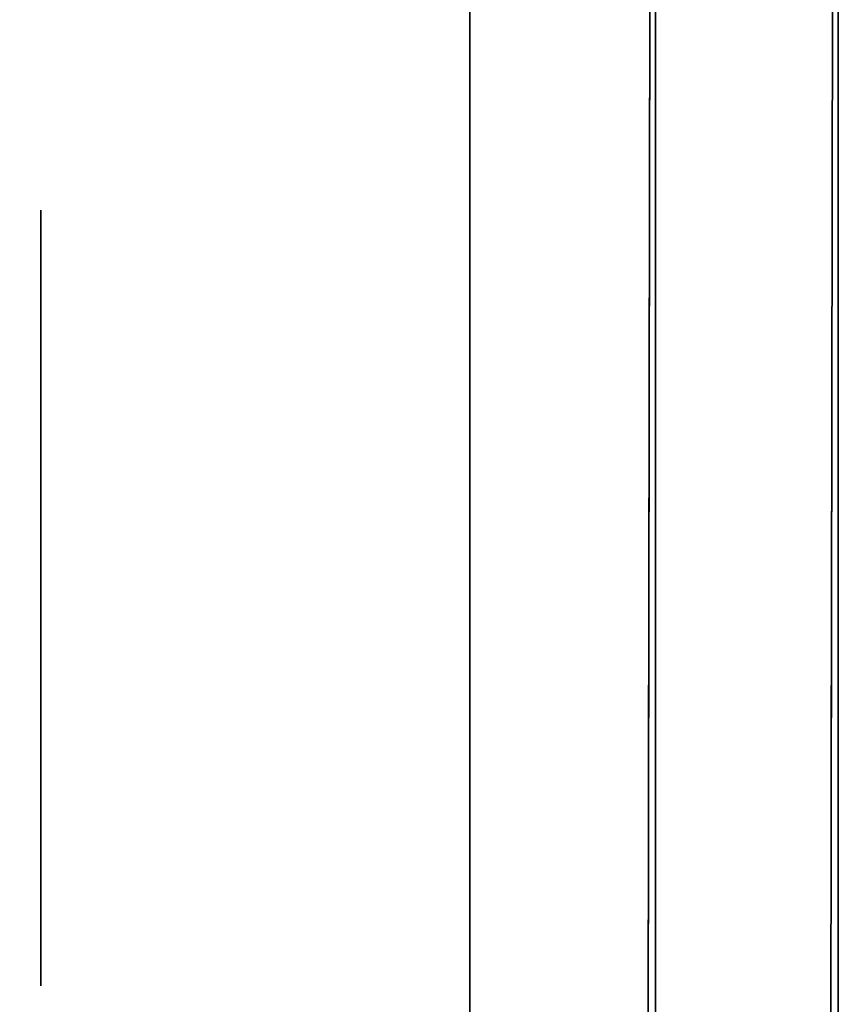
# Model space of a CAD drawing. Extents: x 413.3 to 457.5, y 5047.8 to 5050.
# Tile 75 of 256: x 415.3436 to 415.3718, y 5049.8478 to 5049.8818. Entities that reach past the tile are written whole.
import ezdxf

# ---------------------------------------------------------------- set-up
doc = ezdxf.new("R2010")
doc.units = 0
doc.header["$LTSCALE"] = 150
doc.header["$MEASUREMENT"] = 0
doc.layers.add('3DFACE_BOLT', color=7, linetype='CONTINUOUS')
doc.layers.add('3DFACE_SHAPE', color=7, linetype='CONTINUOUS')

msp = doc.modelspace()

# ---------------------------------------------------------------- linework, layer by layer
at = {"layer": '3DFACE_BOLT', "color": 1}
for points, invisible_edges in [([(415.359139, 5049.875234, -0.135), (415.359139, 5049.868547, -0.146583), (415.344339, 5049.875234, -0.135)], 14), ([(415.344339, 5049.875234, -0.135), (415.359139, 5049.868547, -0.146583), (415.344339, 5049.868547, -0.146583)], 3), ([(415.359139, 5049.868547, -0.123417), (415.359139, 5049.875234, -0.135), (415.344339, 5049.868547, -0.123417)], 14), ([(415.344339, 5049.868547, -0.123417), (415.359139, 5049.875234, -0.135), (415.344339, 5049.875234, -0.135)], 3), ([(415.344339, 5049.875234, -0.135), (415.344339, 5049.868547, -0.146583), (415.344339, 5049.868547, -0.123417)], 2), ([(415.359139, 5049.875234, -0.065), (415.359139, 5049.868547, -0.076583), (415.344339, 5049.875234, -0.065)], 14), ([(415.344339, 5049.875234, -0.065), (415.359139, 5049.868547, -0.076583), (415.344339, 5049.868547, -0.076583)], 3), ([(415.359139, 5049.868547, -0.053417), (415.359139, 5049.875234, -0.065), (415.344339, 5049.868547, -0.053417)], 14), ([(415.344339, 5049.868547, -0.053417), (415.359139, 5049.875234, -0.065), (415.344339, 5049.875234, -0.065)], 3), ([(415.344339, 5049.875234, -0.065), (415.344339, 5049.868547, -0.076583), (415.344339, 5049.868547, -0.053417)], 2), ([(415.359139, 5049.875234, -0.135), (415.359139, 5049.868547, -0.123417), (415.359139, 5049.868547, -0.146583)], 2), ([(415.359139, 5049.875234, -0.065), (415.359139, 5049.868547, -0.053417), (415.359139, 5049.868547, -0.076583)], 2), ([(415.378239, 5049.869859, -0.135), (415.378239, 5049.869468, -0.137472), (415.328239, 5049.869859, -0.135)], 14), ([(415.328239, 5049.869859, -0.135), (415.378239, 5049.869468, -0.137472), (415.328239, 5049.869468, -0.137472)], 3), ([(415.378239, 5049.869468, -0.132528), (415.378239, 5049.869859, -0.135), (415.328239, 5049.869468, -0.132528)], 14), ([(415.328239, 5049.869468, -0.132528), (415.378239, 5049.869859, -0.135), (415.328239, 5049.869859, -0.135)], 3), ([(415.378239, 5049.869859, -0.065), (415.378239, 5049.869468, -0.067472), (415.328239, 5049.869859, -0.065)], 14), ([(415.328239, 5049.869859, -0.065), (415.378239, 5049.869468, -0.067472), (415.328239, 5049.869468, -0.067472)], 3), ([(415.378239, 5049.869468, -0.062528), (415.378239, 5049.869859, -0.065), (415.328239, 5049.869468, -0.062528)], 14), ([(415.328239, 5049.869468, -0.062528), (415.378239, 5049.869859, -0.065), (415.328239, 5049.869859, -0.065)], 3), ([(415.378239, 5049.869468, -0.137472), (415.378239, 5049.868332, -0.139702), (415.328239, 5049.869468, -0.137472)], 14), ([(415.328239, 5049.869468, -0.137472), (415.378239, 5049.868332, -0.139702), (415.328239, 5049.868332, -0.139702)], 3), ([(415.378239, 5049.868332, -0.130298), (415.378239, 5049.869468, -0.132528), (415.328239, 5049.868332, -0.130298)], 14), ([(415.328239, 5049.868332, -0.130298), (415.378239, 5049.869468, -0.132528), (415.328239, 5049.869468, -0.132528)], 3), ([(415.378239, 5049.869468, -0.067472), (415.378239, 5049.868332, -0.069702), (415.328239, 5049.869468, -0.067472)], 14), ([(415.328239, 5049.869468, -0.067472), (415.378239, 5049.868332, -0.069702), (415.328239, 5049.868332, -0.069702)], 3), ([(415.378239, 5049.868332, -0.060298), (415.378239, 5049.869468, -0.062528), (415.328239, 5049.868332, -0.060298)], 14), ([(415.328239, 5049.868332, -0.060298), (415.378239, 5049.869468, -0.062528), (415.328239, 5049.869468, -0.062528)], 3), ([(415.378239, 5049.868332, -0.139702), (415.378239, 5049.866562, -0.141472), (415.328239, 5049.868332, -0.139702)], 14), ([(415.328239, 5049.868332, -0.139702), (415.378239, 5049.866562, -0.141472), (415.328239, 5049.866562, -0.141472)], 3), ([(415.378239, 5049.866562, -0.128528), (415.378239, 5049.868332, -0.130298), (415.328239, 5049.866562, -0.128528)], 14), ([(415.328239, 5049.866562, -0.128528), (415.378239, 5049.868332, -0.130298), (415.328239, 5049.868332, -0.130298)], 3), ([(415.378239, 5049.868332, -0.069702), (415.378239, 5049.866562, -0.071472), (415.328239, 5049.868332, -0.069702)], 14), ([(415.328239, 5049.868332, -0.069702), (415.378239, 5049.866562, -0.071472), (415.328239, 5049.866562, -0.071472)], 3), ([(415.378239, 5049.866562, -0.058528), (415.378239, 5049.868332, -0.060298), (415.328239, 5049.866562, -0.058528)], 14), ([(415.328239, 5049.866562, -0.058528), (415.378239, 5049.868332, -0.060298), (415.328239, 5049.868332, -0.060298)], 3), ([(415.359139, 5049.868547, -0.146583), (415.359139, 5049.855172, -0.146583), (415.344339, 5049.868547, -0.146583)], 14), ([(415.344339, 5049.868547, -0.146583), (415.359139, 5049.855172, -0.146583), (415.344339, 5049.855172, -0.146583)], 3), ([(415.359139, 5049.855172, -0.123417), (415.359139, 5049.868547, -0.123417), (415.344339, 5049.855172, -0.123417)], 14), ([(415.344339, 5049.855172, -0.123417), (415.359139, 5049.868547, -0.123417), (415.344339, 5049.868547, -0.123417)], 3), ([(415.344339, 5049.868547, -0.146583), (415.344339, 5049.855172, -0.146583), (415.344339, 5049.868547, -0.123417)], 14), ([(415.344339, 5049.868547, -0.123417), (415.344339, 5049.855172, -0.146583), (415.344339, 5049.855172, -0.123417)], 3), ([(415.359139, 5049.868547, -0.076583), (415.359139, 5049.855172, -0.076583), (415.344339, 5049.868547, -0.076583)], 14), ([(415.344339, 5049.868547, -0.076583), (415.359139, 5049.855172, -0.076583), (415.344339, 5049.855172, -0.076583)], 3), ([(415.359139, 5049.855172, -0.053417), (415.359139, 5049.868547, -0.053417), (415.344339, 5049.855172, -0.053417)], 14), ([(415.344339, 5049.855172, -0.053417), (415.359139, 5049.868547, -0.053417), (415.344339, 5049.868547, -0.053417)], 3), ([(415.344339, 5049.868547, -0.076583), (415.344339, 5049.855172, -0.076583), (415.344339, 5049.868547, -0.053417)], 14), ([(415.344339, 5049.868547, -0.053417), (415.344339, 5049.855172, -0.076583), (415.344339, 5049.855172, -0.053417)], 3), ([(415.359139, 5049.868547, -0.123417), (415.359139, 5049.855172, -0.123417), (415.359139, 5049.868547, -0.146583)], 14), ([(415.359139, 5049.868547, -0.146583), (415.359139, 5049.855172, -0.123417), (415.359139, 5049.855172, -0.146583)], 3), ([(415.359139, 5049.868547, -0.053417), (415.359139, 5049.855172, -0.053417), (415.359139, 5049.868547, -0.076583)], 14), ([(415.359139, 5049.868547, -0.076583), (415.359139, 5049.855172, -0.053417), (415.359139, 5049.855172, -0.076583)], 3), ([(415.378239, 5049.866562, -0.141472), (415.378239, 5049.864332, -0.142608), (415.328239, 5049.866562, -0.141472)], 14), ([(415.328239, 5049.866562, -0.141472), (415.378239, 5049.864332, -0.142608), (415.328239, 5049.864332, -0.142608)], 3), ([(415.378239, 5049.864332, -0.127392), (415.378239, 5049.866562, -0.128528), (415.328239, 5049.864332, -0.127392)], 14), ([(415.328239, 5049.864332, -0.127392), (415.378239, 5049.866562, -0.128528), (415.328239, 5049.866562, -0.128528)], 3), ([(415.378239, 5049.866562, -0.071472), (415.378239, 5049.864332, -0.072608), (415.328239, 5049.866562, -0.071472)], 14), ([(415.328239, 5049.866562, -0.071472), (415.378239, 5049.864332, -0.072608), (415.328239, 5049.864332, -0.072608)], 3), ([(415.378239, 5049.864332, -0.057392), (415.378239, 5049.866562, -0.058528), (415.328239, 5049.864332, -0.057392)], 14), ([(415.328239, 5049.864332, -0.057392), (415.378239, 5049.866562, -0.058528), (415.328239, 5049.866562, -0.058528)], 3), ([(415.378239, 5049.864332, -0.142608), (415.378239, 5049.861859, -0.143), (415.328239, 5049.864332, -0.142608)], 14), ([(415.328239, 5049.864332, -0.142608), (415.378239, 5049.861859, -0.143), (415.328239, 5049.861859, -0.143)], 3), ([(415.378239, 5049.861859, -0.127), (415.378239, 5049.864332, -0.127392), (415.328239, 5049.861859, -0.127)], 14), ([(415.328239, 5049.861859, -0.127), (415.378239, 5049.864332, -0.127392), (415.328239, 5049.864332, -0.127392)], 3), ([(415.378239, 5049.864332, -0.072608), (415.378239, 5049.861859, -0.073), (415.328239, 5049.864332, -0.072608)], 14), ([(415.328239, 5049.864332, -0.072608), (415.378239, 5049.861859, -0.073), (415.328239, 5049.861859, -0.073)], 3), ([(415.378239, 5049.861859, -0.057), (415.378239, 5049.864332, -0.057392), (415.328239, 5049.861859, -0.057)], 14), ([(415.328239, 5049.861859, -0.057), (415.378239, 5049.864332, -0.057392), (415.328239, 5049.864332, -0.057392)], 3), ([(415.378239, 5049.861859, -0.143), (415.378239, 5049.859387, -0.142608), (415.328239, 5049.861859, -0.143)], 14), ([(415.328239, 5049.861859, -0.143), (415.378239, 5049.859387, -0.142608), (415.328239, 5049.859387, -0.142608)], 3), ([(415.378239, 5049.859387, -0.127392), (415.378239, 5049.861859, -0.127), (415.328239, 5049.859387, -0.127392)], 14), ([(415.328239, 5049.859387, -0.127392), (415.378239, 5049.861859, -0.127), (415.328239, 5049.861859, -0.127)], 3), ([(415.378239, 5049.861859, -0.073), (415.378239, 5049.859387, -0.072608), (415.328239, 5049.861859, -0.073)], 14), ([(415.328239, 5049.861859, -0.073), (415.378239, 5049.859387, -0.072608), (415.328239, 5049.859387, -0.072608)], 3), ([(415.378239, 5049.859387, -0.057392), (415.378239, 5049.861859, -0.057), (415.328239, 5049.859387, -0.057392)], 14), ([(415.328239, 5049.859387, -0.057392), (415.378239, 5049.861859, -0.057), (415.328239, 5049.861859, -0.057)], 3), ([(415.378239, 5049.859387, -0.142608), (415.378239, 5049.857157, -0.141472), (415.328239, 5049.859387, -0.142608)], 14), ([(415.328239, 5049.859387, -0.142608), (415.378239, 5049.857157, -0.141472), (415.328239, 5049.857157, -0.141472)], 3), ([(415.378239, 5049.857157, -0.128528), (415.378239, 5049.859387, -0.127392), (415.328239, 5049.857157, -0.128528)], 14), ([(415.328239, 5049.857157, -0.128528), (415.378239, 5049.859387, -0.127392), (415.328239, 5049.859387, -0.127392)], 3), ([(415.378239, 5049.859387, -0.072608), (415.378239, 5049.857157, -0.071472), (415.328239, 5049.859387, -0.072608)], 14), ([(415.328239, 5049.859387, -0.072608), (415.378239, 5049.857157, -0.071472), (415.328239, 5049.857157, -0.071472)], 3), ([(415.378239, 5049.857157, -0.058528), (415.378239, 5049.859387, -0.057392), (415.328239, 5049.857157, -0.058528)], 14), ([(415.328239, 5049.857157, -0.058528), (415.378239, 5049.859387, -0.057392), (415.328239, 5049.859387, -0.057392)], 3), ([(415.378239, 5049.857157, -0.141472), (415.378239, 5049.855387, -0.139702), (415.328239, 5049.857157, -0.141472)], 14), ([(415.328239, 5049.857157, -0.141472), (415.378239, 5049.855387, -0.139702), (415.328239, 5049.855387, -0.139702)], 3), ([(415.378239, 5049.855387, -0.130298), (415.378239, 5049.857157, -0.128528), (415.328239, 5049.855387, -0.130298)], 14), ([(415.328239, 5049.855387, -0.130298), (415.378239, 5049.857157, -0.128528), (415.328239, 5049.857157, -0.128528)], 3), ([(415.378239, 5049.857157, -0.071472), (415.378239, 5049.855387, -0.069702), (415.328239, 5049.857157, -0.071472)], 14), ([(415.328239, 5049.857157, -0.071472), (415.378239, 5049.855387, -0.069702), (415.328239, 5049.855387, -0.069702)], 3), ([(415.378239, 5049.855387, -0.060298), (415.378239, 5049.857157, -0.058528), (415.328239, 5049.855387, -0.060298)], 14), ([(415.328239, 5049.855387, -0.060298), (415.378239, 5049.857157, -0.058528), (415.328239, 5049.857157, -0.058528)], 3), ([(415.378239, 5049.855387, -0.139702), (415.378239, 5049.854251, -0.137472), (415.328239, 5049.855387, -0.139702)], 14), ([(415.328239, 5049.855387, -0.139702), (415.378239, 5049.854251, -0.137472), (415.328239, 5049.854251, -0.137472)], 3), ([(415.378239, 5049.854251, -0.132528), (415.378239, 5049.855387, -0.130298), (415.328239, 5049.854251, -0.132528)], 14), ([(415.328239, 5049.854251, -0.132528), (415.378239, 5049.855387, -0.130298), (415.328239, 5049.855387, -0.130298)], 3), ([(415.378239, 5049.855387, -0.069702), (415.378239, 5049.854251, -0.067472), (415.328239, 5049.855387, -0.069702)], 14), ([(415.328239, 5049.855387, -0.069702), (415.378239, 5049.854251, -0.067472), (415.328239, 5049.854251, -0.067472)], 3), ([(415.378239, 5049.854251, -0.062528), (415.378239, 5049.855387, -0.060298), (415.328239, 5049.854251, -0.062528)], 14), ([(415.328239, 5049.854251, -0.062528), (415.378239, 5049.855387, -0.060298), (415.328239, 5049.855387, -0.060298)], 3), ([(415.359139, 5049.855172, -0.146583), (415.359139, 5049.848484, -0.135), (415.344339, 5049.855172, -0.146583)], 14), ([(415.344339, 5049.855172, -0.146583), (415.359139, 5049.848484, -0.135), (415.344339, 5049.848484, -0.135)], 3), ([(415.359139, 5049.848484, -0.135), (415.359139, 5049.855172, -0.123417), (415.344339, 5049.848484, -0.135)], 14), ([(415.344339, 5049.848484, -0.135), (415.359139, 5049.855172, -0.123417), (415.344339, 5049.855172, -0.123417)], 3), ([(415.344339, 5049.855172, -0.146583), (415.344339, 5049.848484, -0.135), (415.344339, 5049.855172, -0.123417)], 12), ([(415.359139, 5049.855172, -0.076583), (415.359139, 5049.848484, -0.065), (415.344339, 5049.855172, -0.076583)], 14), ([(415.344339, 5049.855172, -0.076583), (415.359139, 5049.848484, -0.065), (415.344339, 5049.848484, -0.065)], 3), ([(415.359139, 5049.848484, -0.065), (415.359139, 5049.855172, -0.053417), (415.344339, 5049.848484, -0.065)], 14), ([(415.344339, 5049.848484, -0.065), (415.359139, 5049.855172, -0.053417), (415.344339, 5049.855172, -0.053417)], 3), ([(415.344339, 5049.855172, -0.076583), (415.344339, 5049.848484, -0.065), (415.344339, 5049.855172, -0.053417)], 12), ([(415.359139, 5049.855172, -0.123417), (415.359139, 5049.848484, -0.135), (415.359139, 5049.855172, -0.146583)], 12), ([(415.359139, 5049.855172, -0.053417), (415.359139, 5049.848484, -0.065), (415.359139, 5049.855172, -0.076583)], 12), ([(415.378239, 5049.854251, -0.137472), (415.378239, 5049.853859, -0.135), (415.328239, 5049.854251, -0.137472)], 14), ([(415.328239, 5049.854251, -0.137472), (415.378239, 5049.853859, -0.135), (415.328239, 5049.853859, -0.135)], 3), ([(415.378239, 5049.853859, -0.135), (415.378239, 5049.854251, -0.132528), (415.328239, 5049.853859, -0.135)], 14), ([(415.328239, 5049.853859, -0.135), (415.378239, 5049.854251, -0.132528), (415.328239, 5049.854251, -0.132528)], 3), ([(415.378239, 5049.854251, -0.067472), (415.378239, 5049.853859, -0.065), (415.328239, 5049.854251, -0.067472)], 14), ([(415.328239, 5049.854251, -0.067472), (415.378239, 5049.853859, -0.065), (415.328239, 5049.853859, -0.065)], 3), ([(415.378239, 5049.853859, -0.065), (415.378239, 5049.854251, -0.062528), (415.328239, 5049.853859, -0.065)], 14), ([(415.328239, 5049.853859, -0.065), (415.378239, 5049.854251, -0.062528), (415.328239, 5049.854251, -0.062528)], 3)]:
    msp.add_3dface(points, dxfattribs=dict(at, invisible_edges=invisible_edges))
at = {"layer": '3DFACE_SHAPE', "color": 13}
for points, invisible_edges in [([(415.365539, 5050.025014, -0.1905), (415.26869, 5050.025153, -0.1905), (415.26554, 5047.825153, -0.1905)], 12), ([(415.26869, 5050.025153, -0.0095), (415.362442, 5047.861866, -0.0095), (415.26554, 5047.825153, -0.0095)], 3), ([(415.468689, 5050.024866), (415.26869, 5050.025153), (415.26554, 5047.825153)], 12), ([(415.26554, 5047.825153, -0.2), (415.26869, 5050.025153, -0.2), (415.465539, 5047.824866, -0.2)], 2), ([(415.362389, 5047.825014, -0.1905), (415.365539, 5050.025014, -0.1905), (415.26554, 5047.825153, -0.1905)], 2), ([(415.465539, 5047.824866), (415.468689, 5050.024866), (415.26554, 5047.825153)], 2), ([(415.365487, 5049.988164, -0.0095), (415.365306, 5049.861864, -0.0095), (415.26869, 5050.025153, -0.0095)], 14), ([(415.26869, 5050.025153, -0.0095), (415.365306, 5049.861864, -0.0095), (415.362623, 5047.988166, -0.0095)], 13), ([(415.362623, 5047.988166, -0.0095), (415.362442, 5047.861866, -0.0095), (415.26869, 5050.025153, -0.0095)], 14), ([(415.26869, 5050.025153, -0.2), (415.468689, 5050.024866, -0.2), (415.465539, 5047.824866, -0.2)], 12), ([(415.362623, 5047.988166, -0.1435), (415.365539, 5050.025014, -0.1905), (415.362389, 5047.825014, -0.1905)], 13), ([(415.365306, 5049.861864, -0.1435), (415.365539, 5050.025014, -0.1905), (415.362623, 5047.988166, -0.1435)], 15), ([(415.365306, 5049.861864, -0.1435), (415.365487, 5049.988164, -0.1435), (415.365539, 5050.025014, -0.1905)], 15), ([(415.368923, 5047.988157, -0.0565), (415.371839, 5050.025005, -0.0095), (415.368689, 5047.825005, -0.0095)], 13), ([(415.371606, 5049.861855, -0.1435), (415.368689, 5047.825005, -0.1905), (415.371839, 5050.025005, -0.1905)], 13), ([(415.368689, 5047.825005, -0.0095), (415.371839, 5050.025005, -0.0095), (415.465539, 5047.824866, -0.0095)], 2), ([(415.468689, 5050.024866, -0.1905), (415.371839, 5050.025005, -0.1905), (415.368689, 5047.825005, -0.1905)], 12), ([(415.465539, 5047.824866, -0.1905), (415.468689, 5050.024866, -0.1905), (415.368689, 5047.825005, -0.1905)], 2), ([(415.371606, 5049.861855, -0.0565), (415.371839, 5050.025005, -0.0095), (415.368923, 5047.988157, -0.0565)], 15), ([(415.371787, 5049.988155, -0.0565), (415.371839, 5050.025005, -0.0095), (415.371606, 5049.861855, -0.0565)], 15), ([(415.371839, 5050.025005, -0.1905), (415.371787, 5049.988155, -0.1435), (415.371606, 5049.861855, -0.1435)], 15), ([(415.371839, 5050.025005, -0.0095), (415.468689, 5050.024866, -0.0095), (415.465539, 5047.824866, -0.0095)], 12), ([(415.365539, 5049.834509, -2.5), (415.365539, 5050.015509, -2.5), (415.371839, 5049.834509, -2.5)], 14), ([(415.365539, 5050.015509, -2.5), (415.371839, 5050.015509, -2.5), (415.371839, 5049.834509, -2.5)], 13), ([(415.365539, 5050.015509, -0.2), (415.365539, 5049.834509, -0.2), (415.371839, 5050.015509, -0.2)], 14), ([(415.365539, 5049.834509, -0.2), (415.371839, 5049.834509, -0.2), (415.371839, 5050.015509, -0.2)], 13), ([(415.365539, 5049.834509, -2.5), (415.365539, 5049.834509, -0.2), (415.365539, 5050.015509, -2.5)], 2), ([(415.365539, 5049.834509, -0.2), (415.365539, 5050.015509, -0.2), (415.365539, 5050.015509, -2.5)], 12), ([(415.371839, 5050.015509, -2.5), (415.371839, 5050.015509, -0.2), (415.371839, 5049.834509, -2.5)], 2), ([(415.371839, 5050.015509, -0.2), (415.371839, 5049.834509, -0.2), (415.371839, 5049.834509, -2.5)], 12), ([(415.365306, 5049.861864, -0.1435), (415.365314, 5049.867874, -0.14101), (415.365487, 5049.988164, -0.1435)], 14), ([(415.365314, 5049.867874, -0.07101), (415.365487, 5049.988164, -0.1265), (415.365306, 5049.861864, -0.0735)], 3), ([(415.365487, 5049.988164, -0.1265), (415.365478, 5049.982154, -0.12899), (415.365306, 5049.861864, -0.0735)], 14), ([(415.365478, 5049.982154, -0.05899), (415.365306, 5049.861864, -0.0095), (415.365487, 5049.988164, -0.0565)], 3), ([(415.365306, 5049.861864, -0.0095), (415.365487, 5049.988164, -0.0095), (415.365487, 5049.988164, -0.0565)], 14), ([(415.365314, 5049.867874, -0.14101), (415.365478, 5049.982154, -0.14101), (415.365487, 5049.988164, -0.1435)], 13), ([(415.365478, 5049.982154, -0.07101), (415.365487, 5049.988164, -0.0735), (415.365314, 5049.867874, -0.07101)], 14), ([(415.365487, 5049.988164, -0.0735), (415.365487, 5049.988164, -0.1265), (415.365314, 5049.867874, -0.07101)], 15), ([(415.371614, 5049.867865, -0.05899), (415.371787, 5049.988155, -0.0565), (415.371606, 5049.861855, -0.0565)], 3), ([(415.371778, 5049.982145, -0.07101), (415.371606, 5049.861855, -0.1265), (415.371787, 5049.988155, -0.0735)], 3), ([(415.371606, 5049.861855, -0.1265), (415.371614, 5049.867865, -0.12899), (415.371787, 5049.988155, -0.0735)], 14), ([(415.371787, 5049.988155, -0.1435), (415.371778, 5049.982145, -0.14101), (415.371606, 5049.861855, -0.1435)], 14), ([(415.371778, 5049.982145, -0.05899), (415.371787, 5049.988155, -0.0565), (415.371614, 5049.867865, -0.05899)], 14), ([(415.371787, 5049.988155, -0.0735), (415.371614, 5049.867865, -0.12899), (415.371787, 5049.988155, -0.1265)], 15), ([(415.371614, 5049.867865, -0.12899), (415.371778, 5049.982145, -0.12899), (415.371787, 5049.988155, -0.1265)], 13), ([(415.365306, 5049.861864, -0.0735), (415.365478, 5049.982154, -0.12899), (415.365306, 5049.861864, -0.1265)], 15), ([(415.365478, 5049.982154, -0.12899), (415.365314, 5049.867874, -0.12899), (415.365306, 5049.861864, -0.1265)], 15), ([(415.365314, 5049.867874, -0.05899), (415.365306, 5049.861864, -0.0565), (415.365478, 5049.982154, -0.05899)], 14), ([(415.365306, 5049.861864, -0.0565), (415.365306, 5049.861864, -0.0095), (415.365478, 5049.982154, -0.05899)], 15), ([(415.365478, 5049.982154, -0.12899), (415.365475, 5049.979664, -0.135), (415.365314, 5049.867874, -0.12899)], 14), ([(415.365318, 5049.870364, -0.135), (415.365478, 5049.982154, -0.14101), (415.365314, 5049.867874, -0.14101)], 3), ([(415.365314, 5049.867874, -0.07101), (415.365318, 5049.870364, -0.065), (415.365478, 5049.982154, -0.07101)], 14), ([(415.365478, 5049.982154, -0.05899), (415.365475, 5049.979664, -0.065), (415.365314, 5049.867874, -0.05899)], 14), ([(415.365475, 5049.979664, -0.135), (415.365478, 5049.982154, -0.14101), (415.365318, 5049.870364, -0.135)], 14), ([(415.365318, 5049.870364, -0.065), (415.365475, 5049.979664, -0.065), (415.365478, 5049.982154, -0.07101)], 13), ([(415.371606, 5049.861855, -0.1265), (415.371778, 5049.982145, -0.07101), (415.371606, 5049.861855, -0.0735)], 15), ([(415.371606, 5049.861855, -0.0735), (415.371778, 5049.982145, -0.07101), (415.371614, 5049.867865, -0.07101)], 3), ([(415.371606, 5049.861855, -0.1435), (415.371778, 5049.982145, -0.14101), (415.371614, 5049.867865, -0.14101)], 3), ([(415.371778, 5049.982145, -0.07101), (415.371775, 5049.979655, -0.065), (415.371614, 5049.867865, -0.07101)], 14), ([(415.371614, 5049.867865, -0.05899), (415.371618, 5049.870355, -0.065), (415.371778, 5049.982145, -0.05899)], 14), ([(415.371778, 5049.982145, -0.14101), (415.371775, 5049.979655, -0.135), (415.371614, 5049.867865, -0.14101)], 14), ([(415.371618, 5049.870355, -0.135), (415.371778, 5049.982145, -0.12899), (415.371614, 5049.867865, -0.12899)], 3), ([(415.371618, 5049.870355, -0.065), (415.371775, 5049.979655, -0.065), (415.371778, 5049.982145, -0.05899)], 13), ([(415.371775, 5049.979655, -0.135), (415.371778, 5049.982145, -0.12899), (415.371618, 5049.870355, -0.135)], 14), ([(415.365314, 5049.867874, -0.12899), (415.365475, 5049.979664, -0.135), (415.365318, 5049.870364, -0.135)], 3), ([(415.365475, 5049.979664, -0.065), (415.365318, 5049.870364, -0.065), (415.365314, 5049.867874, -0.05899)], 13), ([(415.371614, 5049.867865, -0.07101), (415.371775, 5049.979655, -0.065), (415.371618, 5049.870355, -0.065)], 3), ([(415.371614, 5049.867865, -0.14101), (415.371775, 5049.979655, -0.135), (415.371618, 5049.870355, -0.135)], 3), ([(415.359139, 5049.915459, -0.03), (415.359139, 5049.861859, -0.03), (415.365539, 5049.921859, -0.03)], 14), ([(415.365539, 5049.921859, -0.03), (415.359139, 5049.861859, -0.03), (415.365539, 5049.819859, -0.03)], 3), ([(415.365539, 5049.819859, -0.17), (415.359139, 5049.915459, -0.17), (415.365539, 5049.921859, -0.17)], 3), ([(415.365539, 5049.819859, -0.03), (415.365539, 5049.86787, -0.05899), (415.365539, 5049.921859, -0.03)], 3), ([(415.365539, 5049.86787, -0.05899), (415.365539, 5049.921859, -0.065), (415.365539, 5049.921859, -0.03)], 13), ([(415.365539, 5049.86787, -0.05899), (415.365539, 5049.870359, -0.065), (415.365539, 5049.921859, -0.065)], 14), ([(415.365539, 5049.870359, -0.065), (415.365539, 5049.86787, -0.07101), (415.365539, 5049.921859, -0.065)], 14), ([(415.365539, 5049.870359, -0.135), (415.365539, 5049.921859, -0.065), (415.365539, 5049.86787, -0.07101)], 15), ([(415.365539, 5049.861859, -0.1435), (415.365539, 5049.921859, -0.135), (415.365539, 5049.86787, -0.14101)], 3), ([(415.365539, 5049.86787, -0.14101), (415.365539, 5049.921859, -0.135), (415.365539, 5049.870359, -0.135)], 3), ([(415.365539, 5049.921859, -0.135), (415.365539, 5049.921859, -0.065), (415.365539, 5049.870359, -0.135)], 14), ([(415.365539, 5049.921859, -0.135), (415.365539, 5049.861859, -0.1435), (415.365539, 5049.921859, -0.17)], 3), ([(415.365539, 5049.861859, -0.1435), (415.365539, 5049.855849, -0.14101), (415.365539, 5049.921859, -0.17)], 14), ([(415.365539, 5049.921859, -0.17), (415.365539, 5049.855849, -0.14101), (415.365539, 5049.819859, -0.17)], 3), ([(415.359139, 5049.819859, -0.17), (415.359139, 5049.86787, -0.14101), (415.359139, 5049.915459, -0.17)], 3), ([(415.359139, 5049.86787, -0.14101), (415.359139, 5049.870359, -0.135), (415.359139, 5049.915459, -0.17)], 14), ([(415.359139, 5049.915459, -0.17), (415.359139, 5049.870359, -0.135), (415.359139, 5049.86787, -0.12899)], 13), ([(415.359139, 5049.86787, -0.12899), (415.359139, 5049.870359, -0.065), (415.359139, 5049.915459, -0.17)], 15), ([(415.359139, 5049.870359, -0.065), (415.359139, 5049.86787, -0.05899), (415.359139, 5049.915459, -0.17)], 14), ([(415.359139, 5049.915459, -0.17), (415.359139, 5049.86787, -0.05899), (415.359139, 5049.915459, -0.03)], 3), ([(415.359139, 5049.86787, -0.05899), (415.359139, 5049.861859, -0.03), (415.359139, 5049.915459, -0.03)], 13), ([(415.359139, 5049.819859, -0.17), (415.359139, 5049.915459, -0.17), (415.365539, 5049.819859, -0.17)], 2), ([(415.359139, 5049.86787, -0.07101), (415.359139, 5049.870359, -0.065), (415.359139, 5049.86787, -0.12899)], 14), ([(415.359139, 5049.86787, -0.14101), (415.365539, 5049.86787, -0.14101), (415.359139, 5049.870359, -0.135)], 3), ([(415.365539, 5049.86787, -0.14101), (415.365539, 5049.870359, -0.135), (415.359139, 5049.870359, -0.135)], 14), ([(415.359139, 5049.870359, -0.135), (415.365539, 5049.870359, -0.135), (415.359139, 5049.86787, -0.12899)], 3), ([(415.365539, 5049.870359, -0.135), (415.365539, 5049.86787, -0.12899), (415.359139, 5049.86787, -0.12899)], 14), ([(415.359139, 5049.86787, -0.07101), (415.365539, 5049.86787, -0.07101), (415.359139, 5049.870359, -0.065)], 3), ([(415.365539, 5049.86787, -0.07101), (415.365539, 5049.870359, -0.065), (415.359139, 5049.870359, -0.065)], 14), ([(415.359139, 5049.870359, -0.065), (415.365539, 5049.870359, -0.065), (415.359139, 5049.86787, -0.05899)], 3), ([(415.365539, 5049.870359, -0.065), (415.365539, 5049.86787, -0.05899), (415.359139, 5049.86787, -0.05899)], 14), ([(415.365314, 5049.867874, -0.12899), (415.365318, 5049.870364, -0.135), (415.371618, 5049.870355, -0.135)], 14), ([(415.365318, 5049.870364, -0.135), (415.365314, 5049.867874, -0.14101), (415.371614, 5049.867865, -0.14101)], 14), ([(415.365314, 5049.867874, -0.05899), (415.365318, 5049.870364, -0.065), (415.371618, 5049.870355, -0.065)], 14), ([(415.365318, 5049.870364, -0.065), (415.365314, 5049.867874, -0.07101), (415.371614, 5049.867865, -0.07101)], 14), ([(415.371614, 5049.867865, -0.12899), (415.365314, 5049.867874, -0.12899), (415.371618, 5049.870355, -0.135)], 3), ([(415.371614, 5049.867865, -0.05899), (415.365314, 5049.867874, -0.05899), (415.371618, 5049.870355, -0.065)], 3), ([(415.371618, 5049.870355, -0.135), (415.365318, 5049.870364, -0.135), (415.371614, 5049.867865, -0.14101)], 3), ([(415.371618, 5049.870355, -0.065), (415.365318, 5049.870364, -0.065), (415.371614, 5049.867865, -0.07101)], 3), ([(415.365539, 5049.86787, -0.12899), (415.365539, 5049.870359, -0.135), (415.365539, 5049.861859, -0.0735)], 14), ([(415.365539, 5049.861859, -0.0735), (415.365539, 5049.870359, -0.135), (415.365539, 5049.86787, -0.07101)], 3), ([(415.359139, 5049.819859, -0.17), (415.359139, 5049.861859, -0.1435), (415.359139, 5049.86787, -0.14101)], 13), ([(415.359139, 5049.861859, -0.0735), (415.359139, 5049.86787, -0.07101), (415.359139, 5049.861859, -0.1265)], 14), ([(415.359139, 5049.861859, -0.1265), (415.359139, 5049.86787, -0.07101), (415.359139, 5049.86787, -0.12899)], 15), ([(415.359139, 5049.86787, -0.05899), (415.359139, 5049.861859, -0.0565), (415.359139, 5049.861859, -0.03)], 14), ([(415.359139, 5049.861859, -0.1435), (415.365539, 5049.861859, -0.1435), (415.359139, 5049.86787, -0.14101)], 3), ([(415.365539, 5049.861859, -0.1435), (415.365539, 5049.86787, -0.14101), (415.359139, 5049.86787, -0.14101)], 14), ([(415.359139, 5049.86787, -0.12899), (415.365539, 5049.86787, -0.12899), (415.359139, 5049.861859, -0.1265)], 3), ([(415.365539, 5049.86787, -0.12899), (415.365539, 5049.861859, -0.1265), (415.359139, 5049.861859, -0.1265)], 14), ([(415.359139, 5049.861859, -0.0735), (415.365539, 5049.861859, -0.0735), (415.359139, 5049.86787, -0.07101)], 3), ([(415.365539, 5049.861859, -0.0735), (415.365539, 5049.86787, -0.07101), (415.359139, 5049.86787, -0.07101)], 14), ([(415.359139, 5049.86787, -0.05899), (415.365539, 5049.86787, -0.05899), (415.359139, 5049.861859, -0.0565)], 3), ([(415.365539, 5049.86787, -0.05899), (415.365539, 5049.861859, -0.0565), (415.359139, 5049.861859, -0.0565)], 14), ([(415.365306, 5049.861864, -0.1265), (415.365314, 5049.867874, -0.12899), (415.371614, 5049.867865, -0.12899)], 14), ([(415.365314, 5049.867874, -0.14101), (415.365306, 5049.861864, -0.1435), (415.371606, 5049.861855, -0.1435)], 14), ([(415.365306, 5049.861864, -0.0565), (415.365314, 5049.867874, -0.05899), (415.371614, 5049.867865, -0.05899)], 14), ([(415.365314, 5049.867874, -0.07101), (415.365306, 5049.861864, -0.0735), (415.371606, 5049.861855, -0.0735)], 14), ([(415.371606, 5049.861855, -0.1265), (415.365306, 5049.861864, -0.1265), (415.371614, 5049.867865, -0.12899)], 3), ([(415.371606, 5049.861855, -0.0565), (415.365306, 5049.861864, -0.0565), (415.371614, 5049.867865, -0.05899)], 3), ([(415.371614, 5049.867865, -0.14101), (415.365314, 5049.867874, -0.14101), (415.371606, 5049.861855, -0.1435)], 3), ([(415.371614, 5049.867865, -0.07101), (415.365314, 5049.867874, -0.07101), (415.371606, 5049.861855, -0.0735)], 3), ([(415.365539, 5049.861859, -0.0565), (415.365539, 5049.86787, -0.05899), (415.365539, 5049.819859, -0.03)], 14), ([(415.365539, 5049.861859, -0.1265), (415.365539, 5049.86787, -0.12899), (415.365539, 5049.861859, -0.0735)], 14), ([(415.362632, 5047.994176, -0.14101), (415.365306, 5049.861864, -0.1435), (415.362623, 5047.988166, -0.1435)], 3), ([(415.362632, 5047.994176, -0.07101), (415.365306, 5049.861864, -0.1265), (415.362623, 5047.988166, -0.0735)], 3), ([(415.365306, 5049.861864, -0.1265), (415.365297, 5049.855854, -0.12899), (415.362623, 5047.988166, -0.0735)], 14), ([(415.365297, 5049.855854, -0.05899), (415.362623, 5047.988166, -0.0095), (415.365306, 5049.861864, -0.0565)], 3), ([(415.362623, 5047.988166, -0.0095), (415.365306, 5049.861864, -0.0095), (415.365306, 5049.861864, -0.0565)], 14), ([(415.365297, 5049.855854, -0.14101), (415.365306, 5049.861864, -0.1435), (415.362632, 5047.994176, -0.14101)], 14), ([(415.365297, 5049.855854, -0.07101), (415.365306, 5049.861864, -0.0735), (415.362632, 5047.994176, -0.07101)], 14), ([(415.365306, 5049.861864, -0.0735), (415.365306, 5049.861864, -0.1265), (415.362632, 5047.994176, -0.07101)], 15), ([(415.365297, 5049.855854, -0.12899), (415.365306, 5049.861864, -0.1265), (415.371606, 5049.861855, -0.1265)], 14), ([(415.365306, 5049.861864, -0.1435), (415.365297, 5049.855854, -0.14101), (415.371597, 5049.855845, -0.14101)], 14), ([(415.365297, 5049.855854, -0.05899), (415.365306, 5049.861864, -0.0565), (415.371606, 5049.861855, -0.0565)], 14), ([(415.365306, 5049.861864, -0.0735), (415.365297, 5049.855854, -0.07101), (415.371597, 5049.855845, -0.07101)], 14), ([(415.371606, 5049.861855, -0.1435), (415.365306, 5049.861864, -0.1435), (415.371597, 5049.855845, -0.14101)], 3), ([(415.371606, 5049.861855, -0.0735), (415.365306, 5049.861864, -0.0735), (415.371597, 5049.855845, -0.07101)], 3), ([(415.359139, 5049.861859, -0.0565), (415.359139, 5049.855849, -0.05899), (415.359139, 5049.861859, -0.03)], 14), ([(415.359139, 5049.861859, -0.03), (415.359139, 5049.855849, -0.05899), (415.359139, 5049.819859, -0.03)], 15), ([(415.359139, 5049.855849, -0.14101), (415.359139, 5049.861859, -0.1435), (415.359139, 5049.819859, -0.17)], 14), ([(415.359139, 5049.855849, -0.07101), (415.359139, 5049.861859, -0.0735), (415.359139, 5049.855849, -0.12899)], 14), ([(415.359139, 5049.861859, -0.0735), (415.359139, 5049.861859, -0.1265), (415.359139, 5049.855849, -0.12899)], 13), ([(415.359139, 5049.855849, -0.14101), (415.365539, 5049.855849, -0.14101), (415.359139, 5049.861859, -0.1435)], 3), ([(415.365539, 5049.855849, -0.14101), (415.365539, 5049.861859, -0.1435), (415.359139, 5049.861859, -0.1435)], 14), ([(415.359139, 5049.861859, -0.1265), (415.365539, 5049.861859, -0.1265), (415.359139, 5049.855849, -0.12899)], 3), ([(415.365539, 5049.861859, -0.1265), (415.365539, 5049.855849, -0.12899), (415.359139, 5049.855849, -0.12899)], 14), ([(415.359139, 5049.855849, -0.07101), (415.365539, 5049.855849, -0.07101), (415.359139, 5049.861859, -0.0735)], 3), ([(415.365539, 5049.855849, -0.07101), (415.365539, 5049.861859, -0.0735), (415.359139, 5049.861859, -0.0735)], 14), ([(415.359139, 5049.861859, -0.0565), (415.365539, 5049.861859, -0.0565), (415.359139, 5049.855849, -0.05899)], 3), ([(415.365539, 5049.861859, -0.0565), (415.365539, 5049.855849, -0.05899), (415.359139, 5049.855849, -0.05899)], 14), ([(415.359139, 5049.861859, -0.03), (415.359139, 5049.819859, -0.03), (415.365539, 5049.819859, -0.03)], 12), ([(415.371597, 5049.855845, -0.12899), (415.365297, 5049.855854, -0.12899), (415.371606, 5049.861855, -0.1265)], 3), ([(415.371597, 5049.855845, -0.05899), (415.365297, 5049.855854, -0.05899), (415.371606, 5049.861855, -0.0565)], 3), ([(415.365539, 5049.855849, -0.05899), (415.365539, 5049.861859, -0.0565), (415.365539, 5049.819859, -0.065)], 14), ([(415.365539, 5049.819859, -0.065), (415.365539, 5049.861859, -0.0565), (415.365539, 5049.819859, -0.03)], 15), ([(415.365539, 5049.855849, -0.12899), (415.365539, 5049.861859, -0.1265), (415.365539, 5049.855849, -0.07101)], 14), ([(415.365539, 5049.861859, -0.1265), (415.365539, 5049.861859, -0.0735), (415.365539, 5049.855849, -0.07101)], 13), ([(415.368923, 5047.988157, -0.1435), (415.368689, 5047.825005, -0.1905), (415.371606, 5049.861855, -0.1435)], 15), ([(415.371597, 5049.855845, -0.07101), (415.368923, 5047.988157, -0.1265), (415.371606, 5049.861855, -0.0735)], 3), ([(415.368923, 5047.988157, -0.1265), (415.368932, 5047.994167, -0.12899), (415.371606, 5049.861855, -0.0735)], 14), ([(415.368932, 5047.994167, -0.05899), (415.371606, 5049.861855, -0.0565), (415.368923, 5047.988157, -0.0565)], 3), ([(415.371597, 5049.855845, -0.14101), (415.368923, 5047.988157, -0.1435), (415.371606, 5049.861855, -0.1435)], 3), ([(415.371606, 5049.861855, -0.0735), (415.368932, 5047.994167, -0.12899), (415.371606, 5049.861855, -0.1265)], 15), ([(415.368932, 5047.994167, -0.12899), (415.371597, 5049.855845, -0.12899), (415.371606, 5049.861855, -0.1265)], 13), ([(415.371597, 5049.855845, -0.05899), (415.371606, 5049.861855, -0.0565), (415.368932, 5047.994167, -0.05899)], 14), ([(415.359139, 5049.855849, -0.05899), (415.359139, 5049.853359, -0.065), (415.359139, 5049.819859, -0.03)], 14), ([(415.359139, 5049.819859, -0.03), (415.359139, 5049.853359, -0.065), (415.359139, 5049.855849, -0.07101)], 13), ([(415.359139, 5049.855849, -0.12899), (415.359139, 5049.853359, -0.135), (415.359139, 5049.855849, -0.07101)], 14), ([(415.359139, 5049.855849, -0.07101), (415.359139, 5049.853359, -0.135), (415.359139, 5049.819859, -0.03)], 15), ([(415.359139, 5049.853359, -0.135), (415.359139, 5049.855849, -0.14101), (415.359139, 5049.819859, -0.17)], 14), ([(415.359139, 5049.855849, -0.12899), (415.365539, 5049.855849, -0.12899), (415.359139, 5049.853359, -0.135)], 3), ([(415.365539, 5049.855849, -0.12899), (415.365539, 5049.853359, -0.135), (415.359139, 5049.853359, -0.135)], 14), ([(415.359139, 5049.853359, -0.135), (415.365539, 5049.853359, -0.135), (415.359139, 5049.855849, -0.14101)], 3), ([(415.365539, 5049.853359, -0.135), (415.365539, 5049.855849, -0.14101), (415.359139, 5049.855849, -0.14101)], 14), ([(415.359139, 5049.855849, -0.05899), (415.365539, 5049.855849, -0.05899), (415.359139, 5049.853359, -0.065)], 3), ([(415.365539, 5049.855849, -0.05899), (415.365539, 5049.853359, -0.065), (415.359139, 5049.853359, -0.065)], 14), ([(415.359139, 5049.853359, -0.065), (415.365539, 5049.853359, -0.065), (415.359139, 5049.855849, -0.07101)], 3), ([(415.365539, 5049.853359, -0.065), (415.365539, 5049.855849, -0.07101), (415.359139, 5049.855849, -0.07101)], 14), ([(415.362623, 5047.988166, -0.0735), (415.365297, 5049.855854, -0.12899), (415.362623, 5047.988166, -0.1265)], 15), ([(415.365297, 5049.855854, -0.12899), (415.362632, 5047.994176, -0.12899), (415.362623, 5047.988166, -0.1265)], 15), ([(415.362632, 5047.994176, -0.05899), (415.362623, 5047.988166, -0.0565), (415.365297, 5049.855854, -0.05899)], 14), ([(415.362623, 5047.988166, -0.0565), (415.362623, 5047.988166, -0.0095), (415.365297, 5049.855854, -0.05899)], 15), ([(415.365297, 5049.855854, -0.12899), (415.365294, 5049.853364, -0.135), (415.362632, 5047.994176, -0.12899)], 14), ([(415.362635, 5047.996666, -0.135), (415.365297, 5049.855854, -0.14101), (415.362632, 5047.994176, -0.14101)], 3), ([(415.362632, 5047.994176, -0.07101), (415.362635, 5047.996666, -0.065), (415.365297, 5049.855854, -0.07101)], 14), ([(415.365297, 5049.855854, -0.05899), (415.365294, 5049.853364, -0.065), (415.362632, 5047.994176, -0.05899)], 14), ([(415.365294, 5049.853364, -0.135), (415.365297, 5049.855854, -0.14101), (415.362635, 5047.996666, -0.135)], 14), ([(415.362635, 5047.996666, -0.065), (415.365294, 5049.853364, -0.065), (415.365297, 5049.855854, -0.07101)], 13), ([(415.365297, 5049.855854, -0.14101), (415.365294, 5049.853364, -0.135), (415.371594, 5049.853355, -0.135)], 14), ([(415.365294, 5049.853364, -0.135), (415.365297, 5049.855854, -0.12899), (415.371597, 5049.855845, -0.12899)], 14), ([(415.365294, 5049.853364, -0.065), (415.365297, 5049.855854, -0.05899), (415.371597, 5049.855845, -0.05899)], 14), ([(415.365297, 5049.855854, -0.07101), (415.365294, 5049.853364, -0.065), (415.371594, 5049.853355, -0.065)], 14), ([(415.371594, 5049.853355, -0.135), (415.365294, 5049.853364, -0.135), (415.371597, 5049.855845, -0.12899)], 3), ([(415.371594, 5049.853355, -0.065), (415.365294, 5049.853364, -0.065), (415.371597, 5049.855845, -0.05899)], 3), ([(415.371597, 5049.855845, -0.14101), (415.365297, 5049.855854, -0.14101), (415.371594, 5049.853355, -0.135)], 3), ([(415.371597, 5049.855845, -0.07101), (415.365297, 5049.855854, -0.07101), (415.371594, 5049.853355, -0.065)], 3), ([(415.365539, 5049.853359, -0.065), (415.365539, 5049.855849, -0.05899), (415.365539, 5049.819859, -0.065)], 14), ([(415.365539, 5049.855849, -0.14101), (415.365539, 5049.819859, -0.135), (415.365539, 5049.819859, -0.17)], 13), ([(415.365539, 5049.855849, -0.14101), (415.365539, 5049.853359, -0.135), (415.365539, 5049.819859, -0.135)], 14), ([(415.365539, 5049.855849, -0.07101), (415.365539, 5049.853359, -0.065), (415.365539, 5049.855849, -0.12899)], 14), ([(415.365539, 5049.853359, -0.065), (415.365539, 5049.819859, -0.065), (415.365539, 5049.855849, -0.12899)], 15), ([(415.365539, 5049.855849, -0.12899), (415.365539, 5049.819859, -0.065), (415.365539, 5049.853359, -0.135)], 3), ([(415.368923, 5047.988157, -0.1265), (415.371597, 5049.855845, -0.07101), (415.368923, 5047.988157, -0.0735)], 15), ([(415.368923, 5047.988157, -0.0735), (415.371597, 5049.855845, -0.07101), (415.368932, 5047.994167, -0.07101)], 3), ([(415.368932, 5047.994167, -0.14101), (415.368923, 5047.988157, -0.1435), (415.371597, 5049.855845, -0.14101)], 14), ([(415.371597, 5049.855845, -0.07101), (415.371594, 5049.853355, -0.065), (415.368932, 5047.994167, -0.07101)], 14), ([(415.368932, 5047.994167, -0.05899), (415.368935, 5047.996657, -0.065), (415.371597, 5049.855845, -0.05899)], 14), ([(415.371597, 5049.855845, -0.14101), (415.371594, 5049.853355, -0.135), (415.368932, 5047.994167, -0.14101)], 14), ([(415.368932, 5047.994167, -0.12899), (415.368935, 5047.996657, -0.135), (415.371597, 5049.855845, -0.12899)], 14), ([(415.368935, 5047.996657, -0.065), (415.371594, 5049.853355, -0.065), (415.371597, 5049.855845, -0.05899)], 13), ([(415.368935, 5047.996657, -0.135), (415.371594, 5049.853355, -0.135), (415.371597, 5049.855845, -0.12899)], 13), ([(415.359139, 5049.853359, -0.135), (415.359139, 5049.819859, -0.17), (415.359139, 5049.819859, -0.03)], 13), ([(415.362632, 5047.994176, -0.12899), (415.365294, 5049.853364, -0.135), (415.362635, 5047.996666, -0.135)], 3), ([(415.365294, 5049.853364, -0.065), (415.362635, 5047.996666, -0.065), (415.362632, 5047.994176, -0.05899)], 13), ([(415.365539, 5049.819859, -0.065), (415.365539, 5049.819859, -0.135), (415.365539, 5049.853359, -0.135)], 14), ([(415.368932, 5047.994167, -0.07101), (415.371594, 5049.853355, -0.065), (415.368935, 5047.996657, -0.065)], 3), ([(415.371594, 5049.853355, -0.135), (415.368935, 5047.996657, -0.135), (415.368932, 5047.994167, -0.14101)], 13)]:
    msp.add_3dface(points, dxfattribs=dict(at, invisible_edges=invisible_edges))

doc.saveas('drawing.dxf')
